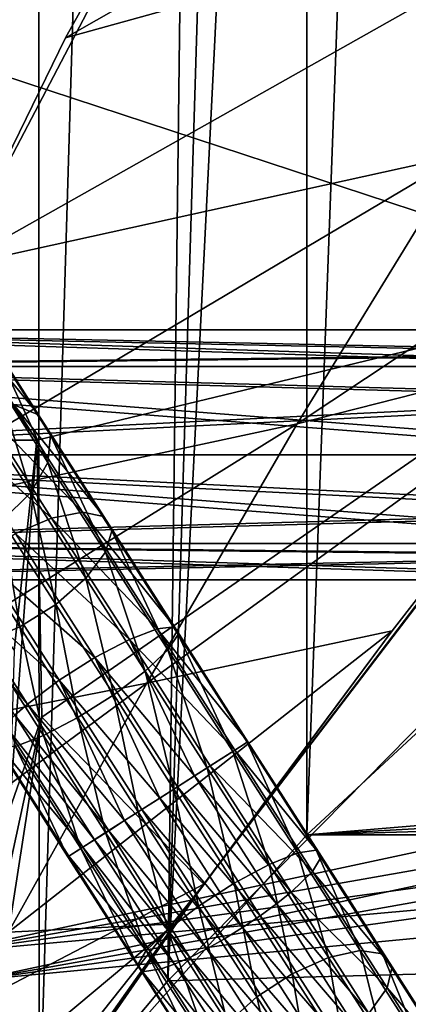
# Model space of a CAD drawing. Header units: metres. Extents: x 0 to 804, y -808 to 0.
# Tile 12 of 122: x 87 to 110, y -684 to -625. Entities that reach past the tile are written whole.
import ezdxf

# ---------------------------------------------------------------- set-up
doc = ezdxf.new("R2010")
doc.units = ezdxf.units.M

msp = doc.modelspace()

# ---------------------------------------------------------------- linework, layer by layer
at = {"layer": 'None'}
for points in [[(136.221786, -599.388184, 507.526215), (89.626328, -625.987976, 393.497437), (97.5625, -611.736206, 376.655518)], [(124.25956, -616.376648, 518.881958), (89.626328, -625.987976, 393.497437), (136.221786, -599.388184, 507.526215)], [(68.206169, -622.391846, 664.009766), (125.118866, -641.141968, 664.00946), (153.885971, -606.785217, 664.00946)], [(82.917885, -639.717224, 229.182846), (51.506599, -639.367065, 229.276062), (97.562355, -611.736084, 238.044067)], [(51.506599, -639.367065, 229.276062), (51.506599, -611.736084, 238.044067), (97.562355, -611.736084, 238.044067)], [(97.562355, -611.736084, 238.044067), (97.5625, -611.736206, 376.655518), (82.917885, -639.717224, 229.182846)], [(97.5625, -611.736206, 376.655518), (89.626328, -625.987976, 393.497437), (82.917885, -639.717224, 229.182846)], [(113.400154, -632.995972, 530.953369), (82.903526, -639.716675, 411.269318), (124.25956, -616.376648, 518.881958)], [(82.903526, -639.716675, 411.269318), (89.626328, -625.987976, 393.497437), (124.25956, -616.376648, 518.881958)], [(77.909416, -650.118286, 664.00946), (87.910759, -650.118286, 664.009521), (68.206169, -622.391846, 664.009766)], [(87.910759, -650.118286, 664.009521), (125.118866, -641.141968, 664.00946), (68.206169, -622.391846, 664.009766)], [(82.917885, -639.717224, 229.182846), (89.626328, -625.987976, 393.497437), (82.903526, -639.716675, 411.269318)], [(113.400154, -632.995972, 530.953369), (136.397461, -627.296936, 628.134583), (103.518738, -649.132996, 543.650635)], [(136.397461, -627.296936, 628.134583), (122.61721, -644.28241, 628.134583), (103.518738, -649.132996, 543.650635)], [(103.518738, -649.132996, 543.650635), (76.418556, -654.956787, 433.135529), (113.400154, -632.995972, 530.953369)], [(76.418556, -654.956787, 433.135529), (82.903526, -639.716675, 411.269318), (113.400154, -632.995972, 530.953369)], [(87.910759, -650.118286, 664.009521), (88.208199, -666.740112, 664.009521), (125.118866, -641.141968, 664.00946)], [(88.208199, -666.740112, 664.009521), (97.919785, -676.75293, 664.00946), (125.118866, -641.141968, 664.00946)], [(97.919785, -676.75293, 662.00946), (125.118866, -641.141968, 662.00946), (97.919785, -676.75293, 664.00946)], [(125.118866, -641.141968, 662.00946), (125.118866, -641.141968, 664.00946), (97.919785, -676.75293, 664.00946)], [(125.118866, -641.141968, 662.00946), (97.919785, -676.75293, 662.00946), (122.61721, -644.28241, 628.134583)], [(103.518738, -649.132996, 543.650635), (122.61721, -644.28241, 628.134583), (94.491501, -664.702332, 556.889282)], [(122.61721, -644.28241, 628.134583), (109.211723, -661.565125, 628.134583), (94.491501, -664.702332, 556.889282)], [(122.61721, -644.28241, 628.134583), (97.919785, -676.75293, 662.00946), (109.211723, -661.565125, 628.134583)], [(94.491501, -664.702332, 556.889282), (71.20826, -669.260559, 456.211853), (103.518738, -649.132996, 543.650635)], [(71.20826, -669.260559, 456.211853), (76.418556, -654.956787, 433.135529), (103.518738, -649.132996, 543.650635)], [(86.552017, -662.746216, 752.790039), (87.910759, -650.118286, 664.009521), (77.909416, -650.118286, 664.00946)], [(87.910759, -650.118286, 664.009521), (86.260422, -672.295776, 752.862183), (88.208199, -666.740112, 664.009521)], [(87.910759, -650.118286, 664.009521), (86.552017, -662.746216, 752.790039), (86.260422, -672.295776, 752.862183)], [(94.491501, -664.702332, 556.889282), (109.211723, -661.565125, 628.134583), (86.201141, -679.639709, 570.591736)], [(109.211723, -661.565125, 628.134583), (96.187439, -679.136963, 628.134583), (86.201141, -679.639709, 570.591736)], [(97.919785, -676.75293, 662.00946), (96.187439, -679.136963, 628.134583), (109.211723, -661.565125, 628.134583)], [(86.201141, -679.639709, 570.591736), (66.258278, -685.513733, 486.434235), (94.491501, -664.702332, 556.889282)], [(66.258278, -685.513733, 486.434235), (71.20826, -669.260559, 456.211853), (94.491501, -664.702332, 556.889282)], [(86.260422, -672.295776, 752.862183), (84.95533, -681.759521, 752.937744), (88.208199, -666.740112, 664.009521)], [(88.208199, -666.740112, 664.009521), (84.95533, -681.759521, 752.937744), (85.652084, -683.165222, 664.009521)], [(88.208199, -666.740112, 664.009521), (85.652084, -683.165222, 664.009521), (97.919785, -676.75293, 664.00946)], [(72.368164, -713.509155, 662.00946), (97.919785, -676.75293, 662.00946), (72.366722, -713.50824, 664.009583)], [(97.919785, -676.75293, 662.00946), (97.919785, -676.75293, 664.00946), (72.366722, -713.50824, 664.009583)], [(97.919785, -676.75293, 664.00946), (80.31913, -698.9104, 664.009521), (72.366722, -713.50824, 664.009583)], [(97.919785, -676.75293, 662.00946), (72.368164, -713.509155, 662.00946), (96.187439, -679.136963, 628.134583)], [(85.652084, -683.165222, 664.009521), (80.31913, -698.9104, 664.009521), (97.919785, -676.75293, 664.00946)], [(72.368164, -713.509155, 662.00946), (83.550583, -696.989441, 628.134583), (96.187439, -679.136963, 628.134583)], [(86.201141, -679.639709, 570.591736), (96.187439, -679.136963, 628.134583), (78.541405, -693.897522, 584.686646)], [(96.187439, -679.136963, 628.134583), (83.550583, -696.989441, 628.134583), (78.541405, -693.897522, 584.686646)]]:
    msp.add_3dface(points, dxfattribs=at)
at = {"layer": 'None012311'}
for points in [[(84.22982, -682.522278, 108.109589), (355.943726, -624.124634, 109.128922), (78.546486, -118.575203, 117.953323)], [(76.834984, -120.582596, 114.917824), (354.430603, -622.559387, 106.155792), (82.481255, -680.857727, 105.138191)], [(354.430603, -622.559387, 106.155792), (344.84613, -634.641602, 105.944893), (82.481255, -680.857727, 105.138191)], [(346.66452, -635.821777, 108.924751), (355.943726, -624.124634, 109.128922), (84.22982, -682.522278, 108.109589)], [(82.481255, -680.857727, 105.138191), (344.84613, -634.641602, 105.944893), (339.444672, -645.370789, 105.757614)], [(341.434326, -646.210693, 108.743408), (346.66452, -635.821777, 108.924751), (84.22982, -682.522278, 108.109589)], [(339.444672, -645.370789, 105.757614), (335.843445, -657.893982, 105.539024), (82.481255, -680.857727, 105.138191)], [(337.947601, -658.335693, 108.531769), (341.434326, -646.210693, 108.743408), (84.22982, -682.522278, 108.109589)], [(335.843445, -657.893982, 105.539024), (123.969986, -721.144897, 104.434975), (82.481255, -680.857727, 105.138191)], [(84.22982, -682.522278, 108.109589), (122.238647, -719.43042, 107.465355), (337.947601, -658.335693, 108.531769)], [(123.969986, -721.144897, 104.434975), (114.904655, -720.526489, 104.44577), (82.481255, -680.857727, 105.138191)], [(82.481255, -680.857727, 105.138191), (114.904655, -720.526489, 104.44577), (85.365654, -698.170349, 104.835991)], [(86.868279, -698.334045, 107.833595), (105.895149, -716.931885, 107.508965), (84.22982, -682.522278, 108.109589)], [(105.895149, -716.931885, 107.508965), (122.238647, -719.43042, 107.465355), (84.22982, -682.522278, 108.109589)]]:
    msp.add_3dface(points, dxfattribs=at)
at = {"layer": 'None012312'}
for points in [[(87.85331, -135.757248, 2127.466553), (74.516472, -710.105225, 2111.226807), (74.513, -111.387764, 2111.221924)], [(102.280708, -155.085602, 2143.837158), (85.651848, -133.437515, 2129.406738), (82.025421, -698.932068, 2125.520996)], [(88.046135, -691.900879, 2127.664307), (74.516472, -710.105225, 2111.226807), (87.85331, -135.757248, 2127.466553)], [(104.10688, -156.916733, 2141.571289), (88.046135, -691.900879, 2127.664307), (87.85331, -135.757248, 2127.466553)], [(102.280708, -155.085602, 2143.837158), (82.025421, -698.932068, 2125.520996), (95.76886, -682.554504, 2138.76123)], [(111.536957, -164.363174, 2150.021729), (102.280708, -155.085602, 2143.837158), (95.76886, -682.554504, 2138.76123)], [(104.085083, -673.795959, 2141.555664), (88.046135, -691.900879, 2127.664307), (104.10688, -156.916733, 2141.571289)], [(122.621124, -173.857254, 2152.86377), (104.085083, -673.795959, 2141.555664), (104.10688, -156.916733, 2141.571289)], [(111.536957, -164.363174, 2150.021729), (95.76886, -682.554504, 2138.76123), (121.220215, -172.415527, 2155.389404)], [(95.76886, -682.554504, 2138.76123), (111.601715, -666.464539, 2150.061035), (121.220215, -172.415527, 2155.389404)], [(122.620811, -656.609924, 2152.86377), (104.085083, -673.795959, 2141.555664), (122.621124, -173.857254, 2152.86377)], [(661.499878, -642.578247, 2160.918945), (104.085083, -673.795959, 2141.555664), (620.789429, -630.385498, 2167.144043)], [(104.085083, -673.795959, 2141.555664), (122.620811, -656.609924, 2152.86377), (620.789429, -630.385498, 2167.144043)], [(104.085083, -673.795959, 2141.555664), (661.499878, -642.578247, 2160.918945), (681.411865, -656.609924, 2152.86377)], [(699.947571, -673.795959, 2141.555664), (104.085083, -673.795959, 2141.555664), (681.411865, -656.609924, 2152.86377)], [(708.263794, -682.554504, 2138.76123), (692.430969, -666.464539, 2150.061035), (82.025421, -698.932068, 2125.520996)], [(82.025421, -698.932068, 2125.520996), (692.430969, -666.464539, 2150.061035), (95.76886, -682.554504, 2138.76123)], [(692.430969, -666.464539, 2150.061035), (111.601715, -666.464539, 2150.061035), (95.76886, -682.554504, 2138.76123)], [(715.986511, -691.900879, 2127.664307), (88.046135, -691.900879, 2127.664307), (699.947571, -673.795959, 2141.555664)], [(88.046135, -691.900879, 2127.664307), (104.085083, -673.795959, 2141.555664), (699.947571, -673.795959, 2141.555664)], [(722.007263, -698.932068, 2125.520996), (708.263794, -682.554504, 2138.76123), (82.025421, -698.932068, 2125.520996)]]:
    msp.add_3dface(points, dxfattribs=at)
at = {"layer": 'None012313'}
for points in [[(86.525711, -647.995117, 857.018494), (82.911148, -642.34375, 862.523804), (88.010735, -648.603027, 858.982483)], [(82.911148, -642.34375, 862.523804), (84.589027, -643.253235, 864.194031), (88.010735, -648.603027, 858.982483)], [(88.010735, -648.603027, 858.982483), (84.589027, -643.253235, 864.194031), (88.726997, -649.817139, 861.090759)], [(84.589027, -643.253235, 864.194031), (85.512337, -644.791077, 865.987), (88.726997, -649.817139, 861.090759)], [(85.512337, -644.791077, 865.987), (85.540504, -646.723083, 867.629761), (88.565475, -651.452637, 863.022461)], [(88.726997, -649.817139, 861.090759), (85.512337, -644.791077, 865.987), (88.565475, -651.452637, 863.022461)], [(87.550751, -653.260376, 864.483398), (85.540504, -646.723083, 867.629761), (84.669243, -648.755188, 868.872253)], [(85.540504, -646.723083, 867.629761), (87.550751, -653.260376, 864.483398), (88.565475, -651.452637, 863.022461)], [(86.525711, -647.995117, 857.018494), (90.649544, -654.442627, 852.927673), (84.498024, -648.085876, 855.497803)], [(90.649544, -654.442627, 852.927673), (86.525711, -647.995117, 857.018494), (91.914528, -654.706604, 855.109985)], [(86.525711, -647.995117, 857.018494), (88.010735, -648.603027, 858.982483), (91.914528, -654.706604, 855.109985)], [(82.236374, -648.861511, 854.651978), (84.498024, -648.085876, 855.497803), (88.792229, -654.799805, 851.238037)], [(84.498024, -648.085876, 855.497803), (90.649544, -654.442627, 852.927673), (88.792229, -654.799805, 851.238037)], [(91.914528, -654.706604, 855.109985), (88.010735, -648.603027, 858.982483), (92.394585, -655.551392, 857.452637)], [(88.010735, -648.603027, 858.982483), (88.726997, -649.817139, 861.090759), (92.394585, -655.551392, 857.452637)], [(82.236374, -648.861511, 854.651978), (88.792229, -654.799805, 851.238037), (86.625336, -655.723633, 850.298218)], [(87.550751, -653.260376, 864.483398), (84.669243, -648.755188, 868.872253), (85.837303, -654.965332, 865.251221)], [(88.726997, -649.817139, 861.090759), (88.565475, -651.452637, 863.022461), (92.016647, -656.84845, 859.598999)], [(92.394585, -655.551392, 857.452637), (88.726997, -649.817139, 861.090759), (92.016647, -656.84845, 859.598999)], [(88.565475, -651.452637, 863.022461), (87.550751, -653.260376, 864.483398), (90.838242, -658.40033, 861.22229)], [(92.016647, -656.84845, 859.598999), (88.565475, -651.452637, 863.022461), (90.838242, -658.40033, 861.22229)], [(87.550751, -653.260376, 864.483398), (85.837303, -654.965332, 865.251221), (89.038773, -659.970764, 862.075439)], [(87.550751, -653.260376, 864.483398), (89.038773, -659.970764, 862.075439), (90.838242, -658.40033, 861.22229)], [(88.792229, -654.799805, 851.238037), (90.649544, -654.442627, 852.927673), (95.124107, -661.438599, 850.408447)], [(90.649544, -654.442627, 852.927673), (91.914528, -654.706604, 855.109985), (96.150337, -661.329224, 852.725098)], [(96.150337, -661.329224, 852.725098), (95.124107, -661.438599, 850.408447), (90.649544, -654.442627, 852.927673)], [(86.892189, -661.320618, 862.028503), (85.837303, -654.965332, 865.251221), (83.685989, -656.3078, 865.209045)], [(89.038773, -659.970764, 862.075439), (85.837303, -654.965332, 865.251221), (86.892189, -661.320618, 862.028503)], [(86.625336, -655.723633, 850.298218), (88.792229, -654.799805, 851.238037), (93.451653, -662.084717, 848.614685)], [(88.792229, -654.799805, 851.238037), (95.124107, -661.438599, 850.408447), (93.451653, -662.084717, 848.614685)], [(91.914528, -654.706604, 855.109985), (96.3741, -661.773315, 855.212036), (96.150337, -661.329224, 852.725098)], [(96.3741, -661.773315, 855.212036), (91.914528, -654.706604, 855.109985), (92.394585, -655.551392, 857.452637)], [(84.478752, -657.073486, 850.251282), (86.625336, -655.723633, 850.298218), (91.387581, -663.169312, 847.616943)], [(86.625336, -655.723633, 850.298218), (93.451653, -662.084717, 848.614685), (91.387581, -663.169312, 847.616943)], [(92.394585, -655.551392, 857.452637), (92.016647, -656.84845, 859.598999), (95.761337, -662.703247, 857.490601)], [(95.761337, -662.703247, 857.490601), (96.3741, -661.773315, 855.212036), (92.394585, -655.551392, 857.452637)], [(84.725296, -662.244446, 861.088684), (86.892189, -661.320618, 862.028503), (83.685989, -656.3078, 865.209045)], [(92.016647, -656.84845, 859.598999), (90.838242, -658.40033, 861.22229), (94.405334, -663.977478, 859.213928)], [(92.016647, -656.84845, 859.598999), (94.405334, -663.977478, 859.213928), (95.761337, -662.703247, 857.490601)], [(82.679283, -658.643921, 851.104431), (84.478752, -657.073486, 850.251282), (89.246132, -664.527222, 847.567139)], [(84.478752, -657.073486, 850.251282), (91.387581, -663.169312, 847.616943), (89.246132, -664.527222, 847.567139)], [(81.998619, -659.437439, 851.832886), (82.679283, -658.643921, 851.104431), (87.353317, -665.951721, 848.472839)], [(82.679283, -658.643921, 851.104431), (89.246132, -664.527222, 847.567139), (87.353317, -665.951721, 848.472839)], [(90.838242, -658.40033, 861.22229), (89.038773, -659.970764, 862.075439), (92.51252, -665.401917, 860.119629)], [(90.838242, -658.40033, 861.22229), (92.51252, -665.401917, 860.119629), (94.405334, -663.977478, 859.213928)], [(81.998619, -659.437439, 851.832886), (87.353317, -665.951721, 848.472839), (86.592957, -666.620667, 849.246155)], [(90.371071, -666.759827, 860.069824), (89.038773, -659.970764, 862.075439), (86.892189, -661.320618, 862.028503)], [(89.038773, -659.970764, 862.075439), (90.371071, -666.759827, 860.069824), (92.51252, -665.401917, 860.119629)], [(84.725296, -662.244446, 861.088684), (88.306999, -667.844421, 859.072144), (86.892189, -661.320618, 862.028503)], [(88.306999, -667.844421, 859.072144), (90.371071, -666.759827, 860.069824), (86.892189, -661.320618, 862.028503)], [(93.451653, -662.084717, 848.614685), (95.124107, -661.438599, 850.408447), (99.777512, -668.714111, 849.557739)], [(100.555443, -668.216553, 851.9198), (95.124107, -661.438599, 850.408447), (96.150337, -661.329224, 852.725098)], [(99.777512, -668.714111, 849.557739), (95.124107, -661.438599, 850.408447), (100.555443, -668.216553, 851.9198)], [(96.150337, -661.329224, 852.725098), (96.3741, -661.773315, 855.212036), (100.512665, -668.243896, 854.455444)], [(100.512665, -668.243896, 854.455444), (100.555443, -668.216553, 851.9198), (96.150337, -661.329224, 852.725098)], [(91.387581, -663.169312, 847.616943), (93.451653, -662.084717, 848.614685), (97.360931, -670.259766, 847.105774)], [(93.451653, -662.084717, 848.614685), (99.777512, -668.714111, 849.557739), (98.297295, -669.660828, 847.728821)], [(93.451653, -662.084717, 848.614685), (98.297295, -669.660828, 847.728821), (97.360931, -670.259766, 847.105774)], [(99.655693, -668.792053, 856.778687), (96.3741, -661.773315, 855.212036), (95.761337, -662.703247, 857.490601)], [(96.3741, -661.773315, 855.212036), (99.655693, -668.792053, 856.778687), (100.512665, -668.243896, 854.455444)], [(88.306999, -667.844421, 859.072144), (84.725296, -662.244446, 861.088684), (86.634544, -668.490601, 857.278381)], [(95.761337, -662.703247, 857.490601), (94.405334, -663.977478, 859.213928), (98.11499, -669.777466, 858.535767)], [(98.11499, -669.777466, 858.535767), (99.655693, -668.792053, 856.778687), (95.761337, -662.703247, 857.490601)], [(89.246132, -664.527222, 847.567139), (91.387581, -663.169312, 847.616943), (95.274208, -671.594421, 846.561279)], [(91.387581, -663.169312, 847.616943), (96.340157, -670.912598, 846.711548), (95.274208, -671.594421, 846.561279)], [(96.340157, -670.912598, 846.711548), (91.387581, -663.169312, 847.616943), (97.360931, -670.259766, 847.105774)], [(94.405334, -663.977478, 859.213928), (92.51252, -665.401917, 860.119629), (96.125114, -671.050171, 859.459229)], [(94.405334, -663.977478, 859.213928), (96.125114, -671.050171, 859.459229), (98.11499, -669.777466, 858.535767)], [(87.353317, -665.951721, 848.472839), (89.246132, -664.527222, 847.567139), (93.170799, -672.939758, 847.006165)], [(89.246132, -664.527222, 847.567139), (94.204048, -672.27887, 846.660767), (93.170799, -672.939758, 847.006165)], [(94.204048, -672.27887, 846.660767), (89.246132, -664.527222, 847.567139), (95.274208, -671.594421, 846.561279)], [(92.51252, -665.401917, 860.119629), (90.371071, -666.759827, 860.069824), (93.988998, -672.416443, 859.408447)], [(92.51252, -665.401917, 860.119629), (93.988998, -672.416443, 859.408447), (96.125114, -671.050171, 859.459229)], [(86.592957, -666.620667, 849.246155), (87.353317, -665.951721, 848.472839), (92.214172, -673.551575, 847.584229)], [(87.353317, -665.951721, 848.472839), (93.170799, -672.939758, 847.006165), (92.214172, -673.551575, 847.584229)], [(91.370918, -674.090942, 848.372681), (85.997314, -667.225891, 850.196167), (86.592957, -666.620667, 849.246155)], [(92.214172, -673.551575, 847.584229), (91.370918, -674.090942, 848.372681), (86.592957, -666.620667, 849.246155)], [(90.371071, -666.759827, 860.069824), (88.306999, -667.844421, 859.072144), (92.03186, -673.668213, 858.391174)], [(90.371071, -666.759827, 860.069824), (92.03186, -673.668213, 858.391174), (93.988998, -672.416443, 859.408447)], [(90.673462, -674.537048, 849.341309), (85.384552, -668.155884, 852.474731), (85.997314, -667.225891, 850.196167)], [(90.673462, -674.537048, 849.341309), (85.997314, -667.225891, 850.196167), (91.370918, -674.090942, 848.372681)], [(90.551651, -674.614929, 856.562256), (88.306999, -667.844421, 859.072144), (86.634544, -668.490601, 857.278381)], [(92.03186, -673.668213, 858.391174), (88.306999, -667.844421, 859.072144), (90.551651, -674.614929, 856.562256)], [(90.673462, -674.537048, 849.341309), (89.81649, -675.085144, 851.664551), (85.384552, -668.155884, 852.474731)], [(89.81649, -675.085144, 851.664551), (85.608315, -668.599976, 854.96167), (85.384552, -668.155884, 852.474731)], [(86.634544, -668.490601, 857.278381), (85.608315, -668.599976, 854.96167), (89.773712, -675.112488, 854.200195)], [(89.773712, -675.112488, 854.200195), (85.608315, -668.599976, 854.96167), (89.81649, -675.085144, 851.664551)], [(90.551651, -674.614929, 856.562256), (86.634544, -668.490601, 857.278381), (89.773712, -675.112488, 854.200195)], [(99.777512, -668.714111, 849.557739), (104.430908, -675.989624, 850.408447), (98.297295, -669.660828, 847.728821)], [(100.512665, -668.243896, 854.455444), (99.655693, -668.792053, 856.778687), (103.550049, -674.880798, 857.490601)], [(104.960548, -675.103882, 852.725098), (99.777512, -668.714111, 849.557739), (100.555443, -668.216553, 851.9198)], [(104.430908, -675.989624, 850.408447), (99.777512, -668.714111, 849.557739), (104.960548, -675.103882, 852.725098)], [(104.651237, -674.714478, 855.212036), (100.555443, -668.216553, 851.9198), (100.512665, -668.243896, 854.455444)], [(103.550049, -674.880798, 857.490601), (104.651237, -674.714478, 855.212036), (100.512665, -668.243896, 854.455444)], [(104.960548, -675.103882, 852.725098), (100.555443, -668.216553, 851.9198), (104.651237, -674.714478, 855.212036)], [(101.824646, -675.577454, 859.213928), (99.655693, -668.792053, 856.778687), (98.11499, -669.777466, 858.535767)], [(99.655693, -668.792053, 856.778687), (101.824646, -675.577454, 859.213928), (103.550049, -674.880798, 857.490601)], [(98.11499, -669.777466, 858.535767), (96.125114, -671.050171, 859.459229), (99.737701, -676.698425, 860.119629)], [(97.360931, -670.259766, 847.105774), (98.297295, -669.660828, 847.728821), (103.142944, -677.236938, 848.614685)], [(99.737701, -676.698425, 860.119629), (101.824646, -675.577454, 859.213928), (98.11499, -669.777466, 858.535767)], [(98.297295, -669.660828, 847.728821), (104.430908, -675.989624, 850.408447), (103.142944, -677.236938, 848.614685)], [(96.340157, -670.912598, 846.711548), (97.360931, -670.259766, 847.105774), (102.272072, -677.938232, 848.003601)], [(97.360931, -670.259766, 847.105774), (103.142944, -677.236938, 848.614685), (102.272072, -677.938232, 848.003601)], [(96.125114, -671.050171, 859.459229), (93.988998, -672.416443, 859.408447), (97.606926, -678.072998, 860.069824)], [(95.274208, -671.594421, 846.561279), (96.340157, -670.912598, 846.711548), (101.29274, -678.655945, 847.616943)], [(96.125114, -671.050171, 859.459229), (97.606926, -678.072998, 860.069824), (99.737701, -676.698425, 860.119629)], [(96.340157, -670.912598, 846.711548), (102.272072, -677.938232, 848.003601), (101.29274, -678.655945, 847.616943)], [(94.204048, -672.27887, 846.660767), (95.274208, -671.594421, 846.561279), (100.242584, -679.362366, 847.469604)], [(95.274208, -671.594421, 846.561279), (101.29274, -678.655945, 847.616943), (100.242584, -679.362366, 847.469604)], [(93.988998, -672.416443, 859.408447), (92.03186, -673.668213, 858.391174), (95.756721, -679.491943, 859.072144)], [(93.170799, -672.939758, 847.006165), (94.204048, -672.27887, 846.660767), (99.161964, -680.030518, 847.567139)], [(93.988998, -672.416443, 859.408447), (95.756721, -679.491943, 859.072144), (97.606926, -678.072998, 860.069824)], [(94.204048, -672.27887, 846.660767), (100.242584, -679.362366, 847.469604), (99.161964, -680.030518, 847.567139)], [(92.214172, -673.551575, 847.584229), (93.170799, -672.939758, 847.006165), (98.092407, -680.634583, 847.905945)], [(93.170799, -672.939758, 847.006165), (99.161964, -680.030518, 847.567139), (98.092407, -680.634583, 847.905945)], [(94.468758, -680.739258, 857.278381), (92.03186, -673.668213, 858.391174), (90.551651, -674.614929, 856.562256)], [(97.07502, -681.151489, 848.472839), (91.370918, -674.090942, 848.372681), (92.214172, -673.551575, 847.584229)], [(92.03186, -673.668213, 858.391174), (94.468758, -680.739258, 857.278381), (95.756721, -679.491943, 859.072144)], [(98.092407, -680.634583, 847.905945), (97.07502, -681.151489, 848.472839), (92.214172, -673.551575, 847.584229)], [(90.551651, -674.614929, 856.562256), (89.773712, -675.112488, 854.200195), (93.939117, -681.625061, 854.96167)], [(95.349609, -681.848145, 850.196167), (89.81649, -675.085144, 851.664551), (90.673462, -674.537048, 849.341309)], [(94.468758, -680.739258, 857.278381), (90.551651, -674.614929, 856.562256), (93.939117, -681.625061, 854.96167)], [(90.673462, -674.537048, 849.341309), (91.370918, -674.090942, 848.372681), (96.148888, -681.561218, 849.246155)], [(96.148888, -681.561218, 849.246155), (95.349609, -681.848145, 850.196167), (90.673462, -674.537048, 849.341309)], [(91.370918, -674.090942, 848.372681), (97.07502, -681.151489, 848.472839), (96.148888, -681.561218, 849.246155)], [(89.773712, -675.112488, 854.200195), (89.81649, -675.085144, 851.664551), (94.248428, -682.014404, 852.474731)], [(93.939117, -681.625061, 854.96167), (89.773712, -675.112488, 854.200195), (94.248428, -682.014404, 852.474731)], [(94.248428, -682.014404, 852.474731), (89.81649, -675.085144, 851.664551), (95.349609, -681.848145, 850.196167)], [(103.550049, -674.880798, 857.490601), (101.824646, -675.577454, 859.213928), (105.391739, -681.154541, 861.22229)], [(107.294746, -680.735596, 859.598999), (104.651237, -674.714478, 855.212036), (103.550049, -674.880798, 857.490601)], [(105.391739, -681.154541, 861.22229), (107.294746, -680.735596, 859.598999), (103.550049, -674.880798, 857.490601)], [(109.196365, -681.726501, 855.109985), (104.430908, -675.989624, 850.408447), (104.960548, -675.103882, 852.725098)], [(104.960548, -675.103882, 852.725098), (104.651237, -674.714478, 855.212036), (108.630753, -680.936401, 857.452637)], [(108.630753, -680.936401, 857.452637), (104.651237, -674.714478, 855.212036), (107.294746, -680.735596, 859.598999)], [(109.196365, -681.726501, 855.109985), (104.960548, -675.103882, 852.725098), (108.630753, -680.936401, 857.452637)], [(103.211456, -682.129578, 862.075439), (101.824646, -675.577454, 859.213928), (99.737701, -676.698425, 860.119629)], [(101.824646, -675.577454, 859.213928), (103.211456, -682.129578, 862.075439), (105.391739, -681.154541, 861.22229)], [(104.430908, -675.989624, 850.408447), (108.905472, -682.985596, 852.927673), (103.142944, -677.236938, 848.614685)], [(109.196365, -681.726501, 855.109985), (108.905472, -682.985596, 852.927673), (104.430908, -675.989624, 850.408447)], [(99.737701, -676.698425, 860.119629), (97.606926, -678.072998, 860.069824), (101.085815, -683.512207, 862.028503)], [(101.085815, -683.512207, 862.028503), (103.211456, -682.129578, 862.075439), (99.737701, -676.698425, 860.119629)], [(102.272072, -677.938232, 848.003601), (103.142944, -677.236938, 848.614685), (107.802368, -684.521912, 851.238037)], [(103.142944, -677.236938, 848.614685), (108.905472, -682.985596, 852.927673), (107.802368, -684.521912, 851.238037)], [(97.606926, -678.072998, 860.069824), (95.756721, -679.491943, 859.072144), (99.338425, -685.091919, 861.088684)], [(97.606926, -678.072998, 860.069824), (99.338425, -685.091919, 861.088684), (101.085815, -683.512207, 862.028503)], [(101.29274, -678.655945, 847.616943), (102.272072, -677.938232, 848.003601), (106.994469, -685.321655, 850.662415)], [(102.272072, -677.938232, 848.003601), (107.802368, -684.521912, 851.238037), (106.994469, -685.321655, 850.662415)], [(100.242584, -679.362366, 847.469604), (101.29274, -678.655945, 847.616943), (106.054985, -686.101624, 850.298218)], [(101.29274, -678.655945, 847.616943), (106.994469, -685.321655, 850.662415), (106.054985, -686.101624, 850.298218)], [(99.161964, -680.030518, 847.567139), (100.242584, -679.362366, 847.469604), (105.020012, -686.831848, 850.159363)], [(100.242584, -679.362366, 847.469604), (106.054985, -686.101624, 850.298218), (105.020012, -686.831848, 850.159363)], [(95.756721, -679.491943, 859.072144), (94.468758, -680.739258, 857.278381), (98.235321, -686.628235, 859.399048)], [(95.756721, -679.491943, 859.072144), (98.235321, -686.628235, 859.399048), (99.338425, -685.091919, 861.088684)], [(98.092407, -680.634583, 847.905945), (99.161964, -680.030518, 847.567139), (103.929344, -687.484253, 850.251282)], [(99.161964, -680.030518, 847.567139), (105.020012, -686.831848, 850.159363), (103.929344, -687.484253, 850.251282)], [(93.939117, -681.625061, 854.96167), (97.944427, -687.887329, 857.216797), (94.468758, -680.739258, 857.278381)], [(94.468758, -680.739258, 857.278381), (97.944427, -687.887329, 857.216797), (98.235321, -686.628235, 859.399048)], [(102.824875, -688.033752, 850.570374), (97.07502, -681.151489, 848.472839), (98.092407, -680.634583, 847.905945)], [(103.929344, -687.484253, 850.251282), (102.824875, -688.033752, 850.570374), (98.092407, -680.634583, 847.905945)], [(108.67923, -686.294495, 864.483398), (107.294746, -680.735596, 859.598999), (105.391739, -681.154541, 861.22229)], [(108.630753, -680.936401, 857.452637), (107.294746, -680.735596, 859.598999), (110.745911, -686.13147, 863.022461)], [(107.294746, -680.735596, 859.598999), (108.67923, -686.294495, 864.483398), (110.745911, -686.13147, 863.022461)], [(109.196365, -681.726501, 855.109985), (108.630753, -680.936401, 857.452637), (112.29834, -686.670654, 861.090759)], [(108.630753, -680.936401, 857.452637), (110.745911, -686.13147, 863.022461), (112.29834, -686.670654, 861.090759)], [(97.944427, -687.887329, 857.216797), (93.939117, -681.625061, 854.96167), (98.51004, -688.677429, 854.874146)], [(98.51004, -688.677429, 854.874146), (93.939117, -681.625061, 854.96167), (94.248428, -682.014404, 852.474731)], [(100.743225, -688.744385, 851.832886), (95.349609, -681.848145, 850.196167), (96.148888, -681.561218, 849.246155)], [(96.148888, -681.561218, 849.246155), (97.07502, -681.151489, 848.472839), (101.749054, -688.45929, 851.104431)], [(101.749054, -688.45929, 851.104431), (100.743225, -688.744385, 851.832886), (96.148888, -681.561218, 849.246155)], [(97.07502, -681.151489, 848.472839), (102.824875, -688.033752, 850.570374), (101.749054, -688.45929, 851.104431)], [(105.391739, -681.154541, 861.22229), (103.211456, -682.129578, 862.075439), (106.412918, -687.13501, 865.251221)], [(106.412918, -687.13501, 865.251221), (108.67923, -686.294495, 864.483398), (105.391739, -681.154541, 861.22229)], [(94.248428, -682.014404, 852.474731), (95.349609, -681.848145, 850.196167), (99.846046, -688.878235, 852.727783)], [(98.51004, -688.677429, 854.874146), (94.248428, -682.014404, 852.474731), (99.846046, -688.878235, 852.727783)], [(99.846046, -688.878235, 852.727783), (95.349609, -681.848145, 850.196167), (100.743225, -688.744385, 851.832886)], [(104.292007, -688.525024, 865.209045), (103.211456, -682.129578, 862.075439), (101.085815, -683.512207, 862.028503)], [(103.211456, -682.129578, 862.075439), (104.292007, -688.525024, 865.209045), (106.412918, -687.13501, 865.251221)], [(113.100159, -687.830078, 858.982483), (108.905472, -682.985596, 852.927673), (109.196365, -681.726501, 855.109985)], [(112.29834, -686.670654, 861.090759), (113.100159, -687.830078, 858.982483), (109.196365, -681.726501, 855.109985)], [(108.905472, -682.985596, 852.927673), (113.029305, -689.433105, 857.018494), (107.802368, -684.521912, 851.238037)], [(113.100159, -687.830078, 858.982483), (113.029305, -689.433105, 857.018494), (108.905472, -682.985596, 852.927673)], [(101.085815, -683.512207, 862.028503), (99.338425, -685.091919, 861.088684), (102.639389, -690.25293, 864.36322)], [(102.639389, -690.25293, 864.36322), (104.292007, -688.525024, 865.209045), (101.085815, -683.512207, 862.028503)]]:
    msp.add_3dface(points, dxfattribs=at)
at = {"layer": 'None012314'}
for points in [[(125.811905, -645.70282, 1397.182495), (57.22504, -645.704102, 1397.779785), (57.27132, -643.507385, 1403.082886)], [(126.480873, -643.507385, 1402.478882), (57.27132, -643.507385, 1403.082886), (126.084221, -644.942871, 1406.89502)], [(57.27132, -643.507385, 1403.082886), (57.317596, -645.704102, 1408.385986), (126.084221, -644.942871, 1406.89502)], [(126.480873, -643.507385, 1402.478882), (125.811905, -645.70282, 1397.182495), (57.27132, -643.507385, 1403.082886)], [(131.047821, -645.70282, 1997.159668), (62.46096, -645.704102, 1997.756958), (62.50724, -643.507385, 2003.060059)], [(131.716797, -643.507385, 2002.456055), (62.50724, -643.507385, 2003.060059), (131.320145, -644.942871, 2006.872192)], [(62.50724, -643.507385, 2003.060059), (62.55352, -645.704102, 2008.363159), (131.320145, -644.942871, 2006.872192)], [(131.716797, -643.507385, 2002.456055), (131.047821, -645.70282, 1997.159668), (62.50724, -643.507385, 2003.060059)], [(126.084221, -644.942871, 1406.89502), (57.317596, -645.704102, 1408.385986), (125.567612, -647.592102, 1409.164307)], [(131.320145, -644.942871, 2006.872192), (62.55352, -645.704102, 2008.363159), (130.803528, -647.592102, 2009.141479)], [(125.203278, -651.007385, 1394.989746), (57.205872, -651.007385, 1395.58313), (57.22504, -645.704102, 1397.779785)], [(125.811905, -645.70282, 1397.182495), (125.203278, -651.007385, 1394.989746), (57.22504, -645.704102, 1397.779785)], [(57.317596, -645.704102, 1408.385986), (57.336769, -651.007385, 1410.58252), (125.567612, -647.592102, 1409.164307)], [(130.439209, -651.007385, 1994.966919), (62.441792, -651.007385, 1995.560303), (62.46096, -645.704102, 1997.756958)], [(131.047821, -645.70282, 1997.159668), (130.439209, -651.007385, 1994.966919), (62.46096, -645.704102, 1997.756958)], [(62.55352, -645.704102, 2008.363159), (62.572689, -651.007385, 2010.559692), (130.803528, -647.592102, 2009.141479)], [(125.567612, -647.592102, 1409.164307), (57.336769, -651.007385, 1410.58252), (125.334183, -651.009094, 1409.989136)], [(130.803528, -647.592102, 2009.141479), (62.572689, -651.007385, 2010.559692), (130.570099, -651.009094, 2009.966309)], [(125.203278, -651.007385, 1394.989746), (125.811905, -656.311951, 1397.182495), (57.205872, -651.007385, 1395.58313)], [(125.811905, -656.311951, 1397.182495), (57.22504, -656.31073, 1397.779785), (57.205872, -651.007385, 1395.58313)], [(57.336769, -651.007385, 1410.58252), (57.317596, -656.31073, 1408.385986), (125.56662, -654.41571, 1409.167847)], [(57.336769, -651.007385, 1410.58252), (125.56662, -654.41571, 1409.167847), (125.334183, -651.009094, 1409.989136)], [(130.439209, -651.007385, 1994.966919), (131.047821, -656.311951, 1997.159668), (62.441792, -651.007385, 1995.560303)], [(131.047821, -656.311951, 1997.159668), (62.46096, -656.31073, 1997.756958), (62.441792, -651.007385, 1995.560303)], [(62.572689, -651.007385, 2010.559692), (62.55352, -656.31073, 2008.363159), (130.802536, -654.41571, 2009.14502)], [(62.572689, -651.007385, 2010.559692), (130.802536, -654.41571, 2009.14502), (130.570099, -651.009094, 2009.966309)], [(57.317596, -656.31073, 1408.385986), (126.081398, -657.060791, 1406.9104), (125.56662, -654.41571, 1409.167847)], [(62.55352, -656.31073, 2008.363159), (131.317322, -657.060791, 2006.887573), (130.802536, -654.41571, 2009.14502)], [(125.811905, -656.311951, 1397.182495), (126.480873, -658.507385, 1402.478882), (57.22504, -656.31073, 1397.779785)], [(126.480873, -658.507385, 1402.478882), (57.27132, -658.507385, 1403.082886), (57.22504, -656.31073, 1397.779785)], [(57.317596, -656.31073, 1408.385986), (57.27132, -658.507385, 1403.082886), (126.081398, -657.060791, 1406.9104)], [(131.047821, -656.311951, 1997.159668), (131.716797, -658.507385, 2002.456055), (62.46096, -656.31073, 1997.756958)], [(131.716797, -658.507385, 2002.456055), (62.50724, -658.507385, 2003.060059), (62.46096, -656.31073, 1997.756958)], [(62.55352, -656.31073, 2008.363159), (62.50724, -658.507385, 2003.060059), (131.317322, -657.060791, 2006.887573)], [(57.27132, -658.507385, 1403.082886), (126.480873, -658.507385, 1402.478882), (126.081398, -657.060791, 1406.9104)], [(62.50724, -658.507385, 2003.060059), (131.716797, -658.507385, 2002.456055), (131.317322, -657.060791, 2006.887573)]]:
    msp.add_3dface(points, dxfattribs=at)

doc.saveas('drawing.dxf')
